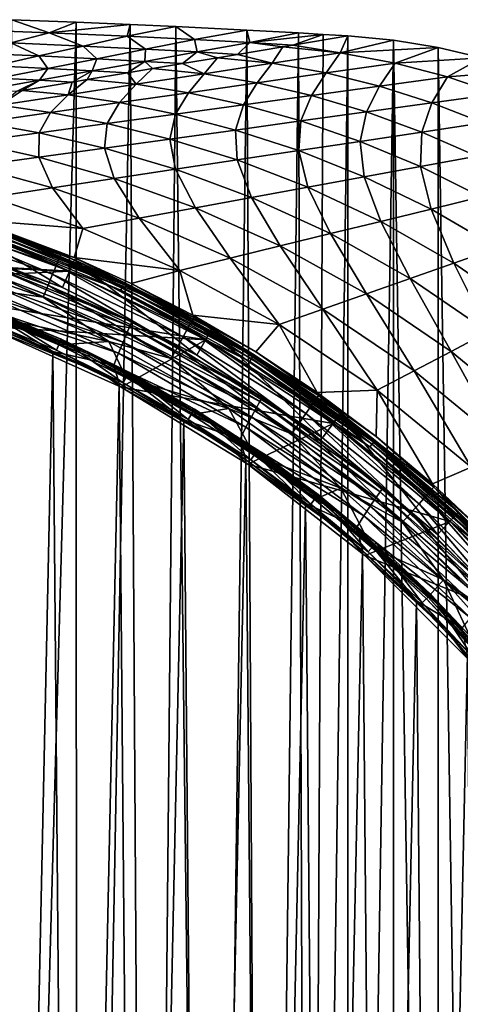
# Model space of a CAD drawing. Header units: metres. Extents: x -23 to 23, y -199 to 23.
# Tile 108 of 112: x 7.54 to 14.61, y 7.56 to 23.36. Entities that reach past the tile are written whole.
import ezdxf

# ---------------------------------------------------------------- set-up
doc = ezdxf.new("R2010")
doc.units = ezdxf.units.M
doc.layers.add('solid_509541_180_SW0001', color=7, linetype='CONTINUOUS')

msp = doc.modelspace()

# ---------------------------------------------------------------- linework, layer by layer
at = {"layer": 'solid_509541_180_SW0001'}
for points in [[(6.602782, 23.206192, 18.616182), (8.010033, 23.152405, 18.616182), (7.414093, 23.362188)], [(8.44529, 23.322346), (7.135674, -23.372118), (7.414093, 23.362188)], [(8.44529, 23.322346), (8.457291, -23.321888), (7.135674, -23.372118)], [(8.010033, 23.152405, 18.616182), (8.44529, 23.322346), (7.414093, 23.362188)], [(8.010033, 23.152405, 18.616182), (9.312741, 23.285231), (8.44529, 23.322346)], [(8.010033, 23.152405, 18.616182), (9.264272, 23.096685, 18.616182), (9.312741, 23.285231)], [(9.312741, 23.285231), (8.457291, -23.321888), (8.44529, 23.322346)], [(9.312741, 23.285231), (9.600192, -23.272251), (8.457291, -23.321888)], [(9.264272, 23.096685, 18.616182), (10.043469, 23.25148), (9.312741, 23.285231)], [(9.264272, 23.096685, 18.616182), (10.344185, 23.043022, 18.616182), (10.043469, 23.25148)], [(10.043469, 23.25148), (9.600192, -23.272251), (9.312741, 23.285231)], [(10.043469, 23.25148), (10.587833, -23.22488), (9.600192, -23.272251)], [(11.183565, 23.194319), (10.587833, -23.22488), (10.043469, 23.25148)], [(10.344185, 23.043022, 18.616182), (11.183565, 23.194319), (10.043469, 23.25148)], [(7.393245, 22.989771, 37.250984), (8.010033, 23.152405, 18.616182), (6.602782, 23.206192, 18.616182)], [(7.393245, 22.989771, 37.250984), (8.555521, 22.938349, 37.250984), (8.010033, 23.152405, 18.616182)], [(8.555521, 22.938349, 37.250984), (9.264272, 23.096685, 18.616182), (8.010033, 23.152405, 18.616182)], [(8.555521, 22.938349, 37.250984), (9.559207, 22.888676, 37.250984), (9.264272, 23.096685, 18.616182)], [(9.559207, 22.888676, 37.250984), (10.344185, 23.043022, 18.616182), (9.264272, 23.096685, 18.616182)], [(10.344185, 23.043022, 18.616182), (11.233521, 22.994768, 18.616182), (11.183565, 23.194319)], [(11.183565, 23.194319), (11.440102, -23.180693), (10.587833, -23.22488)], [(12.013105, 23.149172), (11.440102, -23.180693), (11.183565, 23.194319)], [(11.233521, 22.994768, 18.616182), (12.013105, 23.149172), (11.183565, 23.194319)], [(11.233521, 22.994768, 18.616182), (12.409691, 23.126352), (12.013105, 23.149172)], [(11.233521, 22.994768, 18.616182), (11.921937, 22.954231, 18.616182), (12.409691, 23.126352)], [(12.013105, 23.149172), (12.174525, -23.139997), (11.440102, -23.180693)], [(12.409691, 23.126352), (11.921937, 22.954231, 18.616182), (12.80594, 23.102457)], [(11.921937, 22.954231, 18.616182), (12.681561, 22.831917, 22.002569), (12.80594, 23.102457)], [(12.409691, 23.126352), (12.174525, -23.139997), (12.013105, 23.149172)], [(12.409691, 23.126352), (12.80594, 23.102457), (12.174525, -23.139997)], [(12.80594, 23.102457), (12.805935, -23.102457), (12.174525, -23.139997)], [(12.681561, 22.831917, 22.002569), (13.54204, 23.032576), (12.80594, 23.102457)], [(13.54204, 23.032576), (12.805935, -23.102457), (12.80594, 23.102457)], [(6.776458, 22.827139, 55.88578), (7.84677, 22.78001, 55.88578), (7.393245, 22.989771, 37.250984)], [(7.84677, 22.78001, 55.88578), (8.555521, 22.938349, 37.250984), (7.393245, 22.989771, 37.250984)], [(7.84677, 22.78001, 55.88578), (8.774229, 22.734331, 55.88578), (8.555521, 22.938349, 37.250984)], [(8.774229, 22.734331, 55.88578), (9.559207, 22.888676, 37.250984), (8.555521, 22.938349, 37.250984)], [(9.559207, 22.888676, 37.250984), (10.389519, 22.843813, 37.250984), (10.344185, 23.043022, 18.616182)], [(10.389519, 22.843813, 37.250984), (11.233521, 22.994768, 18.616182), (10.344185, 23.043022, 18.616182)], [(10.389519, 22.843813, 37.250984), (11.037049, 22.805859, 37.250984), (11.233521, 22.994768, 18.616182)], [(11.233521, 22.994768, 18.616182), (11.037049, 22.805859, 37.250984), (11.761132, 22.927269, 22.002569)], [(11.590415, 22.663074, 44.027142), (11.761132, 22.927269, 22.002569), (11.037049, 22.805859, 37.250984)], [(11.233521, 22.994768, 18.616182), (11.761132, 22.927269, 22.002569), (11.921937, 22.954231, 18.616182)], [(11.590415, 22.663074, 44.027142), (12.681561, 22.831917, 22.002569), (11.761132, 22.927269, 22.002569)], [(11.921937, 22.954231, 18.616182), (11.761132, 22.927269, 22.002569), (12.681561, 22.831917, 22.002569)], [(12.681561, 22.831917, 22.002569), (14.25882, 22.91559), (13.54204, 23.032576)], [(13.54204, 23.032576), (13.541714, -23.032616), (12.805935, -23.102457)], [(13.54204, 23.032576), (14.257933, -22.915773), (13.541714, -23.032616)], [(14.25882, 22.91559), (14.257933, -22.915773), (13.54204, 23.032576)], [(7.138019, 22.621674, 74.520584), (7.84677, 22.78001, 55.88578), (6.776458, 22.827139, 55.88578)], [(7.138019, 22.621674, 74.520584), (7.989251, 22.579985, 74.520584), (7.84677, 22.78001, 55.88578)], [(7.989251, 22.579985, 74.520584), (8.774229, 22.734331, 55.88578), (7.84677, 22.78001, 55.88578)], [(8.774229, 22.734331, 55.88578), (9.545518, 22.692856, 55.88578), (9.559207, 22.888676, 37.250984)], [(9.545518, 22.692856, 55.88578), (10.389519, 22.843813, 37.250984), (9.559207, 22.888676, 37.250984)], [(9.545518, 22.692856, 55.88578), (10.152163, 22.657484, 55.88578), (10.389519, 22.843813, 37.250984)], [(10.389519, 22.843813, 37.250984), (10.152163, 22.657484, 55.88578), (10.715279, 22.751905, 44.027142)], [(10.389519, 22.843813, 37.250984), (10.715279, 22.751905, 44.027142), (11.037049, 22.805859, 37.250984)], [(10.715279, 22.751905, 44.027142), (11.590415, 22.663074, 44.027142), (11.037049, 22.805859, 37.250984)], [(11.590415, 22.663074, 44.027142), (12.458091, 22.507902, 44.027142), (12.681561, 22.831917, 22.002569)], [(12.458091, 22.507902, 44.027142), (13.564429, 22.666903, 22.002569), (12.681561, 22.831917, 22.002569)], [(12.681561, 22.831917, 22.002569), (13.564429, 22.666903, 22.002569), (14.25882, 22.91559)], [(13.564429, 22.666903, 22.002569), (14.959496, 22.752304), (14.25882, 22.91559)], [(14.25882, 22.91559), (14.958172, -22.752659), (14.257933, -22.915773)], [(14.959496, 22.752304), (14.958172, -22.752659), (14.25882, 22.91559)], [(7.204273, 22.42564, 93.15538), (7.989251, 22.579985, 74.520584), (7.138019, 22.621674, 74.520584)], [(7.989251, 22.579985, 74.520584), (8.701516, 22.541901, 74.520584), (8.774229, 22.734331, 55.88578)], [(8.701516, 22.541901, 74.520584), (9.545518, 22.692856, 55.88578), (8.774229, 22.734331, 55.88578)], [(8.701516, 22.541901, 74.520584), (9.267275, 22.509111, 74.520584), (9.545518, 22.692856, 55.88578)], [(9.545518, 22.692856, 55.88578), (9.267275, 22.509111, 74.520584), (9.669425, 22.576542, 66.051712)], [(9.545518, 22.692856, 55.88578), (9.669425, 22.576542, 66.051712), (10.152163, 22.657484, 55.88578)], [(9.669425, 22.576542, 66.051712), (10.499269, 22.494234, 66.051712), (10.152163, 22.657484, 55.88578)], [(10.499269, 22.494234, 66.051712), (10.715279, 22.751905, 44.027142), (10.152163, 22.657484, 55.88578)], [(10.499269, 22.494234, 66.051712), (11.590415, 22.663074, 44.027142), (10.715279, 22.751905, 44.027142)], [(10.499269, 22.494234, 66.051712), (11.351753, 22.348902, 66.051712), (11.590415, 22.663074, 44.027142)], [(11.351753, 22.348902, 66.051712), (12.458091, 22.507902, 44.027142), (11.590415, 22.663074, 44.027142)], [(12.458091, 22.507902, 44.027142), (13.314518, 22.293741, 44.027142), (13.564429, 22.666903, 22.002569)], [(13.314518, 22.293741, 44.027142), (14.407037, 22.443317, 22.002569), (13.564429, 22.666903, 22.002569)], [(13.564429, 22.666903, 22.002569), (14.407037, 22.443317, 22.002569), (14.959496, 22.752304)], [(14.407037, 22.443317, 22.002569), (15.647359, 22.543423), (14.959496, 22.752304)], [(7.204273, 22.42564, 93.15538), (7.857515, 22.390945, 93.15538), (7.989251, 22.579985, 74.520584)], [(7.857515, 22.390945, 93.15538), (8.701516, 22.541901, 74.520584), (7.989251, 22.579985, 74.520584)], [(7.857515, 22.390945, 93.15538), (8.382387, 22.360737, 93.15538), (8.701516, 22.541901, 74.520584)], [(8.701516, 22.541901, 74.520584), (8.382387, 22.360737, 93.15538), (8.623572, 22.401178, 88.076286)], [(8.701516, 22.541901, 74.520584), (8.623572, 22.401178, 88.076286), (9.267275, 22.509111, 74.520584)], [(8.623572, 22.401178, 88.076286), (9.408123, 22.325392, 88.076286), (9.267275, 22.509111, 74.520584)], [(9.408123, 22.325392, 88.076286), (9.669425, 22.576542, 66.051712), (9.267275, 22.509111, 74.520584)], [(9.408123, 22.325392, 88.076286), (10.499269, 22.494234, 66.051712), (9.669425, 22.576542, 66.051712)], [(9.408123, 22.325392, 88.076286), (10.245415, 22.189899, 88.076286), (10.499269, 22.494234, 66.051712)], [(10.245415, 22.189899, 88.076286), (11.351753, 22.348902, 66.051712), (10.499269, 22.494234, 66.051712)], [(11.351753, 22.348902, 66.051712), (12.221998, 22.144165, 66.051712), (12.458091, 22.507902, 44.027142)], [(12.221998, 22.144165, 66.051712), (13.314518, 22.293741, 44.027142), (12.458091, 22.507902, 44.027142)], [(13.314518, 22.293741, 44.027142), (14.155998, 22.026449, 44.027142), (14.407037, 22.443317, 22.002569)], [(14.155998, 22.026449, 44.027142), (15.207834, 22.1714, 22.002569), (14.407037, 22.443317, 22.002569)], [(14.407037, 22.443317, 22.002569), (15.207834, 22.1714, 22.002569), (15.647359, 22.543423)], [(7.013514, 22.239988, 111.790176), (7.857515, 22.390945, 93.15538), (7.204273, 22.42564, 93.15538)], [(7.013514, 22.239988, 111.790176), (7.4975, 22.212364, 111.790176), (7.857515, 22.390945, 93.15538)], [(7.857515, 22.390945, 93.15538), (7.4975, 22.212364, 111.790176), (7.577719, 22.225815, 110.100861)], [(7.857515, 22.390945, 93.15538), (7.577719, 22.225815, 110.100861), (8.382387, 22.360737, 93.15538)], [(7.577719, 22.225815, 110.100861), (8.316978, 22.156551, 110.100861), (8.382387, 22.360737, 93.15538)], [(8.316978, 22.156551, 110.100861), (9.408123, 22.325392, 88.076286), (8.623572, 22.401178, 88.076286)], [(8.316978, 22.156551, 110.100861), (8.623572, 22.401178, 88.076286), (8.382387, 22.360737, 93.15538)], [(8.316978, 22.156551, 110.100861), (9.139076, 22.030899, 110.100861), (9.408123, 22.325392, 88.076286)], [(9.139076, 22.030899, 110.100861), (10.245415, 22.189899, 88.076286), (9.408123, 22.325392, 88.076286)], [(10.245415, 22.189899, 88.076286), (11.129479, 21.994589, 88.076286), (11.351753, 22.348902, 66.051712)], [(11.129479, 21.994589, 88.076286), (12.221998, 22.144165, 66.051712), (11.351753, 22.348902, 66.051712)], [(12.221998, 22.144165, 66.051712), (13.104162, 21.881496, 66.051712), (13.314518, 22.293741, 44.027142)], [(13.104162, 21.881496, 66.051712), (14.155998, 22.026449, 44.027142), (13.314518, 22.293741, 44.027142)], [(7.225832, 21.987709, 132.125427), (8.316978, 22.156551, 110.100861), (7.577719, 22.225815, 110.100861)], [(7.225832, 21.987709, 132.125427), (7.577719, 22.225815, 110.100861), (7.4975, 22.212364, 111.790176)], [(7.225832, 21.987709, 132.125427), (8.032739, 21.871899, 132.125427), (8.316978, 22.156551, 110.100861)], [(8.032739, 21.871899, 132.125427), (9.139076, 22.030899, 110.100861), (8.316978, 22.156551, 110.100861)], [(9.139076, 22.030899, 110.100861), (10.03696, 21.845013, 110.100861), (10.245415, 22.189899, 88.076286)], [(10.03696, 21.845013, 110.100861), (11.129479, 21.994589, 88.076286), (10.245415, 22.189899, 88.076286)], [(11.129479, 21.994589, 88.076286), (12.052326, 21.736546, 88.076286), (12.221998, 22.144165, 66.051712)], [(12.052326, 21.736546, 88.076286), (13.104162, 21.881496, 66.051712), (12.221998, 22.144165, 66.051712)], [(14.155998, 22.026449, 44.027142), (14.979755, 21.707989, 44.027142), (15.207834, 22.1714, 22.002569)], [(6.926401, 21.712896, 154.150009), (8.032739, 21.871899, 132.125427), (7.225832, 21.987709, 132.125427)], [(8.032739, 21.871899, 132.125427), (8.944441, 21.695436, 132.125427), (9.139076, 22.030899, 110.100861)], [(8.944441, 21.695436, 132.125427), (10.03696, 21.845013, 110.100861), (9.139076, 22.030899, 110.100861)], [(10.03696, 21.845013, 110.100861), (11.00049, 21.591593, 110.100861), (11.129479, 21.994589, 88.076286)], [(11.00049, 21.591593, 110.100861), (12.052326, 21.736546, 88.076286), (11.129479, 21.994589, 88.076286)], [(13.104162, 21.881496, 66.051712), (13.992157, 21.558802, 66.051712), (14.155998, 22.026449, 44.027142)], [(13.992157, 21.558802, 66.051712), (14.979755, 21.707989, 44.027142), (14.155998, 22.026449, 44.027142)], [(6.926401, 21.712896, 154.150009), (7.851922, 21.54586, 154.150009), (8.032739, 21.871899, 132.125427)], [(7.851922, 21.54586, 154.150009), (8.944441, 21.695436, 132.125427), (8.032739, 21.871899, 132.125427)], [(8.944441, 21.695436, 132.125427), (9.948654, 21.44664, 132.125427), (10.03696, 21.845013, 110.100861)], [(9.948654, 21.44664, 132.125427), (11.00049, 21.591593, 110.100861), (10.03696, 21.845013, 110.100861)], [(12.052326, 21.736546, 88.076286), (13.004559, 21.409616, 88.076286), (13.104162, 21.881496, 66.051712)], [(13.004559, 21.409616, 88.076286), (13.992157, 21.558802, 66.051712), (13.104162, 21.881496, 66.051712)], [(6.759403, 21.396284, 176.174576), (7.851922, 21.54586, 154.150009), (6.926401, 21.712896, 154.150009)], [(7.851922, 21.54586, 154.150009), (8.896818, 21.301689, 154.150009), (8.944441, 21.695436, 132.125427)], [(8.896818, 21.301689, 154.150009), (9.948654, 21.44664, 132.125427), (8.944441, 21.695436, 132.125427)], [(11.00049, 21.591593, 110.100861), (12.01696, 21.260431, 110.100861), (12.052326, 21.736546, 88.076286)], [(12.01696, 21.260431, 110.100861), (13.004559, 21.409616, 88.076286), (12.052326, 21.736546, 88.076286)], [(13.992157, 21.558802, 66.051712), (14.878843, 21.172123, 66.051712), (14.979755, 21.707989, 44.027142)], [(6.759403, 21.396284, 176.174576), (7.844982, 21.156736, 176.174576), (7.851922, 21.54586, 154.150009)], [(7.844982, 21.156736, 176.174576), (8.896818, 21.301689, 154.150009), (7.851922, 21.54586, 154.150009)], [(9.948654, 21.44664, 132.125427), (11.029362, 21.111246, 132.125427), (11.00049, 21.591593, 110.100861)], [(11.029362, 21.111246, 132.125427), (12.01696, 21.260431, 110.100861), (11.00049, 21.591593, 110.100861)], [(13.004559, 21.409616, 88.076286), (13.974682, 21.006351, 88.076286), (13.992157, 21.558802, 66.051712)], [(13.974682, 21.006351, 88.076286), (14.878843, 21.172123, 66.051712), (13.992157, 21.558802, 66.051712)], [(6.793146, 21.011786, 198.199158), (7.844982, 21.156736, 176.174576), (6.759403, 21.396284, 176.174576)], [(8.896818, 21.301689, 154.150009), (10.041763, 20.962061, 154.150009), (9.948654, 21.44664, 132.125427)], [(10.041763, 20.962061, 154.150009), (11.029362, 21.111246, 132.125427), (9.948654, 21.44664, 132.125427)], [(12.01696, 21.260431, 110.100861), (13.07052, 20.84058, 110.100861), (13.004559, 21.409616, 88.076286)], [(13.07052, 20.84058, 110.100861), (13.974682, 21.006351, 88.076286), (13.004559, 21.409616, 88.076286)], [(7.844982, 21.156736, 176.174576), (9.054164, 20.812876, 176.174576), (8.896818, 21.301689, 154.150009)], [(9.054164, 20.812876, 176.174576), (10.041763, 20.962061, 154.150009), (8.896818, 21.301689, 154.150009)], [(11.029362, 21.111246, 132.125427), (12.166359, 20.674809, 132.125427), (12.01696, 21.260431, 110.100861)], [(12.166359, 20.674809, 132.125427), (13.07052, 20.84058, 110.100861), (12.01696, 21.260431, 110.100861)], [(6.793146, 21.011786, 198.199158), (8.066566, 20.663691, 198.199158), (7.844982, 21.156736, 176.174576)], [(8.066566, 20.663691, 198.199158), (9.054164, 20.812876, 176.174576), (7.844982, 21.156736, 176.174576)], [(10.041763, 20.962061, 154.150009), (11.262198, 20.509039, 154.150009), (11.029362, 21.111246, 132.125427)], [(11.262198, 20.509039, 154.150009), (12.166359, 20.674809, 132.125427), (11.029362, 21.111246, 132.125427)], [(13.974682, 21.006351, 88.076286), (14.948446, 20.520195, 88.076286), (14.878843, 21.172123, 66.051712)], [(6.793146, 21.011786, 198.199158), (7.078967, 20.514505, 220.223724), (8.066566, 20.663691, 198.199158)], [(9.054164, 20.812876, 176.174576), (10.358037, 20.343267, 176.174576), (10.041763, 20.962061, 154.150009)], [(10.358037, 20.343267, 176.174576), (11.262198, 20.509039, 154.150009), (10.041763, 20.962061, 154.150009)], [(13.07052, 20.84058, 110.100861), (14.141706, 20.322695, 110.100861), (13.974682, 21.006351, 88.076286)], [(14.141706, 20.322695, 110.100861), (14.948446, 20.520195, 88.076286), (13.974682, 21.006351, 88.076286)], [(8.066566, 20.663691, 198.199158), (9.453876, 20.177496, 198.199158), (9.054164, 20.812876, 176.174576)], [(9.453876, 20.177496, 198.199158), (10.358037, 20.343267, 176.174576), (9.054164, 20.812876, 176.174576)], [(12.166359, 20.674809, 132.125427), (13.334965, 20.125193, 132.125427), (13.07052, 20.84058, 110.100861)], [(13.334965, 20.125193, 132.125427), (14.141706, 20.322695, 110.100861), (13.07052, 20.84058, 110.100861)], [(8.066566, 20.663691, 198.199158), (7.078967, 20.514505, 220.223724), (8.549715, 20.011724, 220.223724)], [(8.066566, 20.663691, 198.199158), (8.549715, 20.011724, 220.223724), (9.453876, 20.177496, 198.199158)], [(11.262198, 20.509039, 154.150009), (12.528224, 19.927691, 154.150009), (12.166359, 20.674809, 132.125427)], [(12.528224, 19.927691, 154.150009), (13.334965, 20.125193, 132.125427), (12.166359, 20.674809, 132.125427)], [(6.803056, 20.149019, 242.020218), (8.549715, 20.011724, 220.223724), (7.078967, 20.514505, 220.223724)], [(10.358037, 20.343267, 176.174576), (11.721483, 19.730188, 176.174576), (11.262198, 20.509039, 154.150009)], [(11.721483, 19.730188, 176.174576), (12.528224, 19.927691, 154.150009), (11.262198, 20.509039, 154.150009)], [(14.141706, 20.322695, 110.100861), (15.20821, 19.700901, 110.100861), (14.948446, 20.520195, 88.076286)], [(5.915014, 20.18964, 242.628464), (8.12701, 19.422895, 242.628464), (5.947799, 20.304855, 242.44075)], [(5.947799, 20.304855, 242.44075), (8.201097, 19.60335, 242.231186), (5.968374, 20.37727, 242.231186)], [(5.947799, 20.304855, 242.44075), (8.172522, 19.533703, 242.44075), (8.201097, 19.60335, 242.231186)], [(8.12701, 19.422895, 242.628464), (8.172522, 19.533703, 242.44075), (5.947799, 20.304855, 242.44075)], [(6.094001, 20.355381, 247.351959), (5.953951, 19.887583, 297.15979), (8.2225, 19.061897, 297.15979)], [(5.968374, 20.37727, 242.231186), (8.201097, 19.60335, 242.231186), (6.803056, 20.149019, 242.020218)], [(8.415911, 19.510275, 247.351959), (6.094001, 20.355381, 247.351959), (8.2225, 19.061897, 297.15979)], [(7.014704, 20.046873, 247.289688), (6.094001, 20.355381, 247.351959), (8.415911, 19.510275, 247.351959)], [(9.453876, 20.177496, 198.199158), (10.914742, 19.532686, 198.199158), (10.358037, 20.343267, 176.174576)], [(10.914742, 19.532686, 198.199158), (11.721483, 19.730188, 176.174576), (10.358037, 20.343267, 176.174576)], [(13.334965, 20.125193, 132.125427), (14.507079, 19.454741, 132.125427), (14.141706, 20.322695, 110.100861)], [(14.507079, 19.454741, 132.125427), (15.20821, 19.700901, 110.100861), (14.141706, 20.322695, 110.100861)], [(-6.038818, 20.16313, 247.149994), (6.038818, 20.16313, 247.149994), (8.339422, 19.325455, 247.149994)], [(0, 19.721495, 247.149994), (-6.038818, 20.16313, 247.149994), (8.339422, 19.325455, 247.149994)], [(5.871645, 20.037334, 242.785019), (8.066821, 19.276423, 242.785019), (5.915014, 20.18964, 242.628464)], [(8.066821, 19.276423, 242.785019), (8.12701, 19.422895, 242.628464), (5.915014, 20.18964, 242.628464)], [(6.972199, 19.925402, 247.159851), (8.339422, 19.325455, 247.149994), (6.038818, 20.16313, 247.149994)], [(6.803056, 20.149019, 242.020218), (8.414918, 19.543243, 242.02269), (8.549715, 20.011724, 220.223724)], [(8.201097, 19.60335, 242.231186), (8.414918, 19.543243, 242.02269), (6.803056, 20.149019, 242.020218)], [(9.453876, 20.177496, 198.199158), (8.549715, 20.011724, 220.223724), (10.108002, 19.335184, 220.223724)], [(9.453876, 20.177496, 198.199158), (10.108002, 19.335184, 220.223724), (10.914742, 19.532686, 198.199158)], [(12.528224, 19.927691, 154.150009), (13.805949, 19.208578, 154.150009), (13.334965, 20.125193, 132.125427)], [(13.805949, 19.208578, 154.150009), (14.507079, 19.454741, 132.125427), (13.334965, 20.125193, 132.125427)], [(5.819841, 19.855495, 242.902634), (7.994938, 19.101543, 242.902634), (5.871645, 20.037334, 242.785019)], [(7.994938, 19.101543, 242.902634), (8.066821, 19.276423, 242.785019), (5.871645, 20.037334, 242.785019)], [(6.972199, 19.925402, 247.159851), (6.990726, 19.978346, 247.188583), (9.183635, 19.070013, 247.188583)], [(9.159297, 19.019476, 247.159851), (8.339422, 19.325455, 247.149994), (6.972199, 19.925402, 247.159851)], [(9.159297, 19.019476, 247.159851), (6.972199, 19.925402, 247.159851), (9.183635, 19.070013, 247.188583)], [(6.990726, 19.978346, 247.188583), (7.005379, 20.020224, 247.233353), (9.202885, 19.109987, 247.233353)], [(9.183635, 19.070013, 247.188583), (6.990726, 19.978346, 247.188583), (9.202885, 19.109987, 247.233353)], [(7.005379, 20.020224, 247.233353), (7.014704, 20.046873, 247.289688), (9.215136, 19.135426, 247.289688)], [(9.202885, 19.109987, 247.233353), (7.005379, 20.020224, 247.233353), (9.215136, 19.135426, 247.289688)], [(9.215136, 19.135426, 247.289688), (7.014704, 20.046873, 247.289688), (8.415911, 19.510275, 247.351959)], [(8.414918, 19.543243, 242.02269), (10.108002, 19.335184, 220.223724), (8.549715, 20.011724, 220.223724)], [(11.721483, 19.730188, 176.174576), (13.104818, 18.962416, 176.174576), (12.528224, 19.927691, 154.150009)], [(13.104818, 18.962416, 176.174576), (13.805949, 19.208578, 154.150009), (12.528224, 19.927691, 154.150009)], [(5.762171, 19.653135, 242.97551), (7.914924, 18.906935, 242.97551), (5.819841, 19.855495, 242.902634)], [(7.914924, 18.906935, 242.97551), (7.994938, 19.101543, 242.902634), (5.819841, 19.855495, 242.902634)], [(7.117359, 19.47311, 297.379608), (8.2225, 19.061897, 297.15979), (5.953951, 19.887583, 297.15979)], [(2.377264, 19.577684, 247.149994), (0, 19.721495, 247.149994), (8.339422, 19.325455, 247.149994)], [(5.762171, 19.653135, 242.97551), (6.92603, 19.050074, 243), (7.914924, 18.906935, 242.97551)], [(8.172522, 19.533703, 242.44075), (10.332991, 18.583275, 242.231186), (8.201097, 19.60335, 242.231186)], [(8.201097, 19.60335, 242.231186), (10.332991, 18.583275, 242.231186), (8.414918, 19.543243, 242.02269)], [(10.914742, 19.532686, 198.199158), (12.403687, 18.716255, 198.199158), (11.721483, 19.730188, 176.174576)], [(12.403687, 18.716255, 198.199158), (13.104818, 18.962416, 176.174576), (11.721483, 19.730188, 176.174576)], [(14.507079, 19.454741, 132.125427), (15.653112, 18.662216, 132.125427), (15.20821, 19.700901, 110.100861)], [(4.719639, 19.148418, 247.149994), (2.377264, 19.577684, 247.149994), (8.339422, 19.325455, 247.149994)], [(9.338239, 18.510971, 297.379608), (7.117359, 19.47311, 297.379608), (7.094376, 19.401678, 297.589386)], [(9.338239, 18.510971, 297.379608), (8.2225, 19.061897, 297.15979), (7.117359, 19.47311, 297.379608)], [(8.12701, 19.422895, 242.628464), (10.239042, 18.412317, 242.628464), (8.172522, 19.533703, 242.44075)], [(8.172522, 19.533703, 242.44075), (10.296747, 18.517292, 242.44075), (10.332991, 18.583275, 242.231186)], [(10.239042, 18.412317, 242.628464), (10.296747, 18.517292, 242.44075), (8.172522, 19.533703, 242.44075)], [(8.415911, 19.510275, 247.351959), (8.2225, 19.061897, 297.15979), (10.379854, 17.978434, 297.15979)], [(8.414918, 19.543243, 242.02269), (9.329102, 19.130272, 242.023941), (10.108002, 19.335184, 220.223724)], [(10.332991, 18.583275, 242.231186), (9.329102, 19.130272, 242.023941), (8.414918, 19.543243, 242.02269)], [(10.62401, 18.401325, 247.351959), (8.415911, 19.510275, 247.351959), (10.379854, 17.978434, 297.15979)], [(9.215136, 19.135426, 247.289688), (8.415911, 19.510275, 247.351959), (10.62401, 18.401325, 247.351959)], [(10.914742, 19.532686, 198.199158), (10.108002, 19.335184, 220.223724), (11.702557, 18.470093, 220.223724)], [(10.914742, 19.532686, 198.199158), (11.702557, 18.470093, 220.223724), (12.403687, 18.716255, 198.199158)], [(13.805949, 19.208578, 154.150009), (15.059764, 18.35009, 154.150009), (14.507079, 19.454741, 132.125427)], [(15.059764, 18.35009, 154.150009), (15.653112, 18.662216, 132.125427), (14.507079, 19.454741, 132.125427)], [(4.719639, 19.148418, 247.149994), (8.339422, 19.325455, 247.149994), (10.527424, 18.22616, 247.149994)], [(9.260376, 18.332363, 297.777344), (7.058282, 19.28758, 297.777344), (7.011407, 19.136274, 297.934174)], [(9.307964, 18.442265, 297.589386), (7.094376, 19.401678, 297.589386), (7.058282, 19.28758, 297.777344)], [(9.307964, 18.442265, 297.589386), (7.058282, 19.28758, 297.777344), (9.260376, 18.332363, 297.777344)], [(9.338239, 18.510971, 297.379608), (7.094376, 19.401678, 297.589386), (9.307964, 18.442265, 297.589386)], [(8.066821, 19.276423, 242.785019), (10.162737, 18.273556, 242.785019), (8.12701, 19.422895, 242.628464)], [(10.162737, 18.273556, 242.785019), (10.239042, 18.412317, 242.628464), (8.12701, 19.422895, 242.628464)], [(9.159297, 19.019476, 247.159851), (10.527424, 18.22616, 247.149994), (8.339422, 19.325455, 247.149994)], [(9.329102, 19.130272, 242.023941), (10.31901, 18.621492, 242.025162), (10.108002, 19.335184, 220.223724)], [(10.31901, 18.621492, 242.025162), (11.702557, 18.470093, 220.223724), (10.108002, 19.335184, 220.223724)], [(6.993237, 18.439951, 247.149994), (4.719639, 19.148418, 247.149994), (10.527424, 18.22616, 247.149994)], [(9.198541, 18.186359, 297.934174), (7.011407, 19.136274, 297.934174), (6.956871, 18.954977, 298.052094)], [(9.260376, 18.332363, 297.777344), (7.011407, 19.136274, 297.934174), (9.198541, 18.186359, 297.934174)], [(7.994938, 19.101543, 242.902634), (10.071614, 18.107887, 242.902634), (8.066821, 19.276423, 242.785019)], [(10.071614, 18.107887, 242.902634), (10.162737, 18.273556, 242.785019), (8.066821, 19.276423, 242.785019)], [(9.202885, 19.109987, 247.233353), (9.215136, 19.135426, 247.289688), (11.29968, 17.983337, 247.289688)], [(11.29968, 17.983337, 247.289688), (9.215136, 19.135426, 247.289688), (10.62401, 18.401325, 247.351959)], [(10.332991, 18.583275, 242.231186), (10.31901, 18.621492, 242.025162), (9.329102, 19.130272, 242.023941)], [(13.104818, 18.962416, 176.174576), (14.466414, 18.037966, 176.174576), (13.805949, 19.208578, 154.150009)], [(14.466414, 18.037966, 176.174576), (15.059764, 18.35009, 154.150009), (13.805949, 19.208578, 154.150009)], [(7.054771, 18.601778, 243), (8.967761, 18.194571, 243), (6.92603, 19.050074, 243)], [(7.914924, 18.906935, 242.97551), (6.92603, 19.050074, 243), (8.967761, 18.194571, 243)], [(7.914924, 18.906935, 242.97551), (9.970191, 17.923527, 242.97551), (7.994938, 19.101543, 242.902634)], [(9.970191, 17.923527, 242.97551), (10.071614, 18.107887, 242.902634), (7.994938, 19.101543, 242.902634)], [(9.338239, 18.510971, 297.379608), (10.379854, 17.978434, 297.15979), (8.2225, 19.061897, 297.15979)], [(9.159297, 19.019476, 247.159851), (9.183635, 19.070013, 247.188583), (11.261054, 17.921864, 247.188583)], [(11.231211, 17.874369, 247.159851), (10.527424, 18.22616, 247.149994), (9.159297, 19.019476, 247.159851)], [(11.231211, 17.874369, 247.159851), (9.159297, 19.019476, 247.159851), (11.261054, 17.921864, 247.188583)], [(9.183635, 19.070013, 247.188583), (9.202885, 19.109987, 247.233353), (11.284658, 17.959431, 247.233353)], [(11.261054, 17.921864, 247.188583), (9.183635, 19.070013, 247.188583), (11.284658, 17.959431, 247.233353)], [(11.284658, 17.959431, 247.233353), (9.202885, 19.109987, 247.233353), (11.29968, 17.983337, 247.289688)], [(6.594726, 18.846643, 243.031128), (8.663414, 17.989763, 243.031128), (6.58379, 18.815392, 243.008087)], [(6.58379, 18.815392, 243.008087), (8.649048, 17.959932, 243.008087), (7.054771, 18.601778, 243)], [(8.663414, 17.989763, 243.031128), (8.649048, 17.959932, 243.008087), (6.58379, 18.815392, 243.008087)], [(6.601764, 18.866756, 243.065384), (8.67266, 18.008963, 243.065384), (6.594726, 18.846643, 243.031128)], [(8.67266, 18.008963, 243.065384), (8.663414, 17.989763, 243.031128), (6.594726, 18.846643, 243.031128)], [(6.601764, 18.866756, 243.065384), (7.090142, 18.695168, 243.10524), (8.205993, 18.232967, 243.10524)], [(6.601764, 18.866756, 243.065384), (8.205993, 18.232967, 243.10524), (8.67266, 18.008963, 243.065384)], [(9.126527, 18.010988, 298.052094), (6.956871, 18.954977, 298.052094), (6.89835, 18.752321, 298.125244)], [(9.198541, 18.186359, 297.934174), (6.956871, 18.954977, 298.052094), (9.126527, 18.010988, 298.052094)], [(7.914924, 18.906935, 242.97551), (8.967761, 18.194571, 243), (9.970191, 17.923527, 242.97551)], [(12.403687, 18.716255, 198.199158), (13.873066, 17.725842, 198.199158), (13.104818, 18.962416, 176.174576)], [(13.873066, 17.725842, 198.199158), (14.466414, 18.037966, 176.174576), (13.104818, 18.962416, 176.174576)], [(6.89835, 18.752321, 298.125244), (6.969696, 18.48975, 298.149994), (8.067225, 18.037943, 298.149994)], [(9.049128, 17.814323, 298.125244), (6.89835, 18.752321, 298.125244), (8.067225, 18.037943, 298.149994)], [(9.126527, 18.010988, 298.052094), (6.89835, 18.752321, 298.125244), (9.049128, 17.814323, 298.125244)], [(7.021294, 18.51363, 246.809937), (8.126308, 18.055918, 246.809937), (7.090142, 18.695168, 243.10524)], [(8.126308, 18.055918, 246.809937), (8.205993, 18.232967, 243.10524), (7.090142, 18.695168, 243.10524)], [(12.403687, 18.716255, 198.199158), (11.702557, 18.470093, 220.223724), (13.279716, 17.413717, 220.223724)], [(12.403687, 18.716255, 198.199158), (13.279716, 17.413717, 220.223724), (13.873066, 17.725842, 198.199158)], [(8.875392, 17.672359, 246.983429), (7.021294, 18.51363, 246.809937), (6.763744, 18.583235, 246.983429)], [(8.875392, 17.672359, 246.983429), (6.763744, 18.583235, 246.983429), (6.993237, 18.439951, 247.149994)], [(8.875392, 17.672359, 246.983429), (8.126308, 18.055918, 246.809937), (7.021294, 18.51363, 246.809937)], [(7.054771, 18.601778, 243), (8.165118, 18.141846, 243), (8.967761, 18.194571, 243)], [(8.649048, 17.959932, 243.008087), (8.165118, 18.141846, 243), (7.054771, 18.601778, 243)], [(11.43186, 17.296572, 297.379608), (9.338239, 18.510971, 297.379608), (9.307964, 18.442265, 297.589386)], [(11.43186, 17.296572, 297.379608), (10.379854, 17.978434, 297.15979), (9.338239, 18.510971, 297.379608)], [(10.239042, 18.412317, 242.628464), (12.223726, 17.169811, 242.628464), (10.296747, 18.517292, 242.44075)], [(10.296747, 18.517292, 242.44075), (12.292913, 17.267601, 242.44075), (10.332991, 18.583275, 242.231186)], [(12.223726, 17.169811, 242.628464), (12.292913, 17.267601, 242.44075), (10.296747, 18.517292, 242.44075)], [(10.31901, 18.621492, 242.025162), (11.329808, 18.03017, 242.026245), (11.702557, 18.470093, 220.223724)], [(10.332991, 18.583275, 242.231186), (11.329808, 18.03017, 242.026245), (10.31901, 18.621492, 242.025162)], [(10.332991, 18.583275, 242.231186), (12.336376, 17.329067, 242.231186), (11.329808, 18.03017, 242.026245)], [(12.292913, 17.267601, 242.44075), (12.336376, 17.329067, 242.231186), (10.332991, 18.583275, 242.231186)], [(7.292278, -18.364925, 298.149994), (8.067225, 18.037943, 298.149994), (6.969696, 18.48975, 298.149994)], [(9.165094, 17.462484, 247.149994), (6.993237, 18.439951, 247.149994), (10.527424, 18.22616, 247.149994)], [(8.875392, 17.672359, 246.983429), (6.993237, 18.439951, 247.149994), (9.165094, 17.462484, 247.149994)], [(11.394603, 17.231318, 297.589386), (9.307964, 18.442265, 297.589386), (9.260376, 18.332363, 297.777344)], [(11.43186, 17.296572, 297.379608), (9.307964, 18.442265, 297.589386), (11.394603, 17.231318, 297.589386)], [(10.162737, 18.273556, 242.785019), (12.132244, 17.04055, 242.785019), (10.239042, 18.412317, 242.628464)], [(12.132244, 17.04055, 242.785019), (12.223726, 17.169811, 242.628464), (10.239042, 18.412317, 242.628464)], [(10.62401, 18.401325, 247.351959), (10.379854, 17.978434, 297.15979), (12.396838, 16.651844, 297.15979)], [(12.688437, 17.04353, 247.351959), (10.62401, 18.401325, 247.351959), (12.396838, 16.651844, 297.15979)], [(11.29968, 17.983337, 247.289688), (10.62401, 18.401325, 247.351959), (12.688437, 17.04353, 247.351959)], [(11.329808, 18.03017, 242.026245), (12.315737, 17.376356, 242.027115), (11.702557, 18.470093, 220.223724)], [(12.315737, 17.376356, 242.027115), (13.279716, 17.413717, 220.223724), (11.702557, 18.470093, 220.223724)], [(14.466414, 18.037966, 176.174576), (15.765586, 16.965818, 176.174576), (15.059764, 18.35009, 154.150009)], [(8.126308, 18.055918, 246.809937), (9.201672, 17.532322, 246.809937), (8.205993, 18.232967, 243.10524)], [(8.165118, 18.141846, 243), (9.245549, 17.61577, 243), (8.967761, 18.194571, 243)], [(9.201672, 17.532322, 246.809937), (9.291901, 17.704237, 243.10524), (8.205993, 18.232967, 243.10524)], [(8.67266, 18.008963, 243.065384), (8.205993, 18.232967, 243.10524), (9.291901, 17.704237, 243.10524)], [(9.245549, 17.61577, 243), (10.896353, 17.12204, 243), (8.967761, 18.194571, 243)], [(9.970191, 17.923527, 242.97551), (8.967761, 18.194571, 243), (10.896353, 17.12204, 243)], [(11.259755, 16.987488, 297.934174), (9.198541, 18.186359, 297.934174), (9.126527, 18.010988, 298.052094)], [(9.165094, 17.462484, 247.149994), (10.527424, 18.22616, 247.149994), (12.572927, 16.880186, 247.149994)], [(11.335985, 17.126749, 297.777344), (9.260376, 18.332363, 297.777344), (9.198541, 18.186359, 297.934174)], [(11.335985, 17.126749, 297.777344), (9.198541, 18.186359, 297.934174), (11.259755, 16.987488, 297.934174)], [(11.394603, 17.231318, 297.589386), (9.260376, 18.332363, 297.777344), (11.335985, 17.126749, 297.777344)], [(10.071614, 18.107887, 242.902634), (12.023005, 16.886225, 242.902634), (10.162737, 18.273556, 242.785019)], [(12.023005, 16.886225, 242.902634), (12.132244, 17.04055, 242.785019), (10.162737, 18.273556, 242.785019)], [(11.231211, 17.874369, 247.159851), (12.572927, 16.880186, 247.149994), (10.527424, 18.22616, 247.149994)], [(7.292278, -18.364925, 298.149994), (8.381789, -17.893955, 298.149994), (8.067225, 18.037943, 298.149994)], [(8.381789, -17.893955, 298.149994), (9.135656, 17.521055, 298.149994), (8.067225, 18.037943, 298.149994)], [(9.049128, 17.814323, 298.125244), (8.067225, 18.037943, 298.149994), (9.135656, 17.521055, 298.149994)], [(8.875392, 17.672359, 246.983429), (9.201672, 17.532322, 246.809937), (8.126308, 18.055918, 246.809937)], [(8.649048, 17.959932, 243.008087), (9.245549, 17.61577, 243), (8.165118, 18.141846, 243)], [(9.970191, 17.923527, 242.97551), (11.901423, 16.714489, 242.97551), (10.071614, 18.107887, 242.902634)], [(11.901423, 16.714489, 242.97551), (12.023005, 16.886225, 242.902634), (10.071614, 18.107887, 242.902634)], [(12.336376, 17.329067, 242.231186), (12.315737, 17.376356, 242.027115), (11.329808, 18.03017, 242.026245)], [(13.873066, 17.725842, 198.199158), (15.276331, 16.571711, 198.199158), (14.466414, 18.037966, 176.174576)], [(15.276331, 16.571711, 198.199158), (15.765586, 16.965818, 176.174576), (14.466414, 18.037966, 176.174576)], [(8.663414, 17.989763, 243.031128), (10.623155, 16.906654, 243.031128), (8.649048, 17.959932, 243.008087)], [(8.649048, 17.959932, 243.008087), (10.605539, 16.878618, 243.008087), (9.245549, 17.61577, 243)], [(10.623155, 16.906654, 243.031128), (10.605539, 16.878618, 243.008087), (8.649048, 17.959932, 243.008087)], [(8.67266, 18.008963, 243.065384), (10.634492, 16.924696, 243.065384), (8.663414, 17.989763, 243.031128)], [(10.634492, 16.924696, 243.065384), (10.623155, 16.906654, 243.031128), (8.663414, 17.989763, 243.031128)], [(8.67266, 18.008963, 243.065384), (9.291901, 17.704237, 243.10524), (10.343904, 17.110907, 243.10524)], [(8.67266, 18.008963, 243.065384), (10.343904, 17.110907, 243.10524), (10.634492, 16.924696, 243.065384)], [(11.170854, 16.819668, 298.052094), (9.126527, 18.010988, 298.052094), (9.049128, 17.814323, 298.125244)], [(11.259755, 16.987488, 297.934174), (9.126527, 18.010988, 298.052094), (11.170854, 16.819668, 298.052094)], [(9.970191, 17.923527, 242.97551), (10.896353, 17.12204, 243), (11.901423, 16.714489, 242.97551)], [(11.43186, 17.296572, 297.379608), (12.396838, 16.651844, 297.15979), (10.379854, 17.978434, 297.15979)], [(11.231211, 17.874369, 247.159851), (11.261054, 17.921864, 247.188583), (13.196858, 16.548338, 247.188583)], [(13.161885, 16.504482, 247.159851), (12.572927, 16.880186, 247.149994), (11.231211, 17.874369, 247.159851)], [(13.161885, 16.504482, 247.159851), (11.231211, 17.874369, 247.159851), (13.196858, 16.548338, 247.188583)], [(11.261054, 17.921864, 247.188583), (11.284658, 17.959431, 247.233353), (13.224521, 16.583025, 247.233353)], [(13.196858, 16.548338, 247.188583), (11.261054, 17.921864, 247.188583), (13.224521, 16.583025, 247.233353)], [(11.284658, 17.959431, 247.233353), (11.29968, 17.983337, 247.289688), (13.242126, 16.605101, 247.289688)], [(13.224521, 16.583025, 247.233353), (11.284658, 17.959431, 247.233353), (13.242126, 16.605101, 247.289688)], [(13.242126, 16.605101, 247.289688), (11.29968, 17.983337, 247.289688), (12.688437, 17.04353, 247.351959)], [(9.049128, 17.814323, 298.125244), (9.135656, 17.521055, 298.149994), (10.171174, 16.940928, 298.149994)], [(11.075112, 16.630655, 298.125244), (9.049128, 17.814323, 298.125244), (10.171174, 16.940928, 298.149994)], [(11.170854, 16.819668, 298.052094), (9.049128, 17.814323, 298.125244), (11.075112, 16.630655, 298.125244)], [(9.201672, 17.532322, 246.809937), (10.24346, 16.944752, 246.809937), (9.291901, 17.704237, 243.10524)], [(10.24346, 16.944752, 246.809937), (10.343904, 17.110907, 243.10524), (9.291901, 17.704237, 243.10524)], [(13.873066, 17.725842, 198.199158), (13.279716, 17.413717, 220.223724), (14.787077, 16.177605, 220.223724)], [(13.873066, 17.725842, 198.199158), (14.787077, 16.177605, 220.223724), (15.276331, 16.571711, 198.199158)], [(10.867016, 16.522495, 246.983429), (9.201672, 17.532322, 246.809937), (8.875392, 17.672359, 246.983429)], [(10.867016, 16.522495, 246.983429), (8.875392, 17.672359, 246.983429), (9.165094, 17.462484, 247.149994)], [(9.245549, 17.61577, 243), (10.292202, 17.025454, 243), (10.896353, 17.12204, 243)], [(10.605539, 16.878618, 243.008087), (10.292202, 17.025454, 243), (9.245549, 17.61577, 243)], [(8.381789, -17.893955, 298.149994), (9.440701, -17.358604, 298.149994), (9.135656, 17.521055, 298.149994)], [(9.440701, -17.358604, 298.149994), (10.171174, 16.940928, 298.149994), (9.135656, 17.521055, 298.149994)], [(11.203145, 16.230421, 247.149994), (9.165094, 17.462484, 247.149994), (12.572927, 16.880186, 247.149994)], [(10.867016, 16.522495, 246.983429), (9.165094, 17.462484, 247.149994), (11.203145, 16.230421, 247.149994)], [(10.867016, 16.522495, 246.983429), (10.24346, 16.944752, 246.809937), (9.201672, 17.532322, 246.809937)], [(12.315737, 17.376356, 242.027115), (13.259945, 16.670506, 242.02774), (13.279716, 17.413717, 220.223724)], [(13.259945, 16.670506, 242.02774), (14.16325, 15.912445, 242.028122), (13.279716, 17.413717, 220.223724)], [(14.16325, 15.912445, 242.028122), (14.787077, 16.177605, 220.223724), (13.279716, 17.413717, 220.223724)], [(13.325832, 15.785357, 297.589386), (11.394603, 17.231318, 297.589386), (11.335985, 17.126749, 297.777344)], [(13.36969, 15.846457, 297.379608), (11.43186, 17.296572, 297.379608), (11.394603, 17.231318, 297.589386)], [(13.36969, 15.846457, 297.379608), (11.394603, 17.231318, 297.589386), (13.325832, 15.785357, 297.589386)], [(13.36969, 15.846457, 297.379608), (12.396838, 16.651844, 297.15979), (11.43186, 17.296572, 297.379608)], [(12.223726, 17.169811, 242.628464), (14.055638, 15.711319, 242.628464), (12.292913, 17.267601, 242.44075)], [(12.292913, 17.267601, 242.44075), (14.135411, 15.800682, 242.44075), (12.336376, 17.329067, 242.231186)], [(14.055638, 15.711319, 242.628464), (14.135411, 15.800682, 242.44075), (12.292913, 17.267601, 242.44075)], [(12.336376, 17.329067, 242.231186), (13.259945, 16.670506, 242.02774), (12.315737, 17.376356, 242.027115)], [(12.336376, 17.329067, 242.231186), (14.18553, 15.856853, 242.231186), (13.259945, 16.670506, 242.02774)], [(14.135411, 15.800682, 242.44075), (14.18553, 15.856853, 242.231186), (12.336376, 17.329067, 242.231186)], [(10.24346, 16.944752, 246.809937), (11.247869, 16.295351, 246.809937), (10.343904, 17.110907, 243.10524)], [(10.292202, 17.025454, 243), (11.301332, 16.373013, 243), (10.896353, 17.12204, 243)], [(11.247869, 16.295351, 246.809937), (11.358162, 16.455139, 243.10524), (10.343904, 17.110907, 243.10524)], [(10.634492, 16.924696, 243.065384), (10.343904, 17.110907, 243.10524), (11.358162, 16.455139, 243.10524)], [(11.301332, 16.373013, 243), (12.695096, 15.842512, 243), (10.896353, 17.12204, 243)], [(11.901423, 16.714489, 242.97551), (10.896353, 17.12204, 243), (12.695096, 15.842512, 243)], [(13.256759, 15.687205, 297.777344), (11.335985, 17.126749, 297.777344), (11.259755, 16.987488, 297.934174)], [(13.325832, 15.785357, 297.589386), (11.335985, 17.126749, 297.777344), (13.256759, 15.687205, 297.777344)], [(12.132244, 17.04055, 242.785019), (13.950166, 15.593195, 242.785019), (12.223726, 17.169811, 242.628464)], [(13.950166, 15.593195, 242.785019), (14.055638, 15.711319, 242.628464), (12.223726, 17.169811, 242.628464)], [(9.440701, -17.358604, 298.149994), (10.465767, -16.760536, 298.149994), (10.171174, 16.940928, 298.149994)], [(10.465767, -16.760536, 298.149994), (11.170071, 16.299616, 298.149994), (10.171174, 16.940928, 298.149994)], [(11.075112, 16.630655, 298.125244), (10.171174, 16.940928, 298.149994), (11.170071, 16.299616, 298.149994)], [(10.867016, 16.522495, 246.983429), (11.247869, 16.295351, 246.809937), (10.24346, 16.944752, 246.809937)], [(10.605539, 16.878618, 243.008087), (11.301332, 16.373013, 243), (10.292202, 17.025454, 243)], [(10.634492, 16.924696, 243.065384), (12.462589, 15.627592, 243.065384), (10.623155, 16.906654, 243.031128)], [(10.634492, 16.924696, 243.065384), (11.358162, 16.455139, 243.10524), (12.330976, 15.739328, 243.10524)], [(10.634492, 16.924696, 243.065384), (12.330976, 15.739328, 243.10524), (12.462589, 15.627592, 243.065384)], [(13.166832, 15.556072, 297.934174), (11.259755, 16.987488, 297.934174), (11.170854, 16.819668, 298.052094)], [(13.256759, 15.687205, 297.777344), (11.259755, 16.987488, 297.934174), (13.166832, 15.556072, 297.934174)], [(12.023005, 16.886225, 242.902634), (13.824224, 15.452169, 242.902634), (12.132244, 17.04055, 242.785019)], [(13.824224, 15.452169, 242.902634), (13.950166, 15.593195, 242.785019), (12.132244, 17.04055, 242.785019)], [(12.688437, 17.04353, 247.351959), (12.396838, 16.651844, 297.15979), (14.246176, 15.100064, 297.15979)], [(14.581276, 15.45525, 247.351959), (12.688437, 17.04353, 247.351959), (14.246176, 15.100064, 297.15979)], [(13.242126, 16.605101, 247.289688), (12.688437, 17.04353, 247.351959), (14.581276, 15.45525, 247.351959)], [(10.623155, 16.906654, 243.031128), (12.449303, 15.610932, 243.031128), (10.605539, 16.878618, 243.008087)], [(10.605539, 16.878618, 243.008087), (12.428659, 15.585046, 243.008087), (11.301332, 16.373013, 243)], [(12.449303, 15.610932, 243.031128), (12.428659, 15.585046, 243.008087), (10.605539, 16.878618, 243.008087)], [(12.462589, 15.627592, 243.065384), (12.449303, 15.610932, 243.031128), (10.623155, 16.906654, 243.031128)], [(13.061779, 15.397375, 298.052094), (11.170854, 16.819668, 298.052094), (11.075112, 16.630655, 298.125244)], [(13.166832, 15.556072, 297.934174), (11.170854, 16.819668, 298.052094), (13.061779, 15.397375, 298.052094)], [(11.203145, 16.230421, 247.149994), (12.572927, 16.880186, 247.149994), (14.448105, 15.305927, 247.149994)], [(11.901423, 16.714489, 242.97551), (13.684058, 15.295234, 242.97551), (12.023005, 16.886225, 242.902634)], [(13.684058, 15.295234, 242.97551), (13.824224, 15.452169, 242.902634), (12.023005, 16.886225, 242.902634)], [(13.161885, 16.504482, 247.159851), (14.448105, 15.305927, 247.149994), (12.572927, 16.880186, 247.149994)], [(11.075112, 16.630655, 298.125244), (11.170071, 16.299616, 298.149994), (12.128689, 15.599448, 298.149994)], [(12.948366, 15.217642, 298.125244), (11.075112, 16.630655, 298.125244), (12.128689, 15.599448, 298.149994)], [(13.061779, 15.397375, 298.052094), (11.075112, 16.630655, 298.125244), (12.948366, 15.217642, 298.125244)], [(11.901423, 16.714489, 242.97551), (12.695096, 15.842512, 243), (13.684058, 15.295234, 242.97551)], [(13.36969, 15.846457, 297.379608), (14.246176, 15.100064, 297.15979), (12.396838, 16.651844, 297.15979)], [(13.224521, 16.583025, 247.233353), (13.242126, 16.605101, 247.289688), (15.018043, 15.018043, 247.289688)], [(15.018043, 15.018043, 247.289688), (13.242126, 16.605101, 247.289688), (14.581276, 15.45525, 247.351959)], [(14.18553, 15.856853, 242.231186), (14.16325, 15.912445, 242.028122), (13.259945, 16.670506, 242.02774)], [(12.711681, 15.149192, 246.983429), (11.247869, 16.295351, 246.809937), (10.867016, 16.522495, 246.983429)], [(12.711681, 15.149192, 246.983429), (10.867016, 16.522495, 246.983429), (11.203145, 16.230421, 247.149994)], [(11.247869, 16.295351, 246.809937), (12.211237, 15.586493, 246.809937), (11.358162, 16.455139, 243.10524)], [(12.211237, 15.586493, 246.809937), (12.330976, 15.739328, 243.10524), (11.358162, 16.455139, 243.10524)], [(13.161885, 16.504482, 247.159851), (13.196858, 16.548338, 247.188583), (14.966705, 14.966705, 247.188583)], [(14.927042, 14.927042, 247.159851), (14.448105, 15.305927, 247.149994), (13.161885, 16.504482, 247.159851)], [(14.927042, 14.927042, 247.159851), (13.161885, 16.504482, 247.159851), (14.966705, 14.966705, 247.188583)], [(13.196858, 16.548338, 247.188583), (13.224521, 16.583025, 247.233353), (14.998077, 14.998077, 247.233353)], [(14.966705, 14.966705, 247.188583), (13.196858, 16.548338, 247.188583), (14.998077, 14.998077, 247.233353)], [(14.998077, 14.998077, 247.233353), (13.224521, 16.583025, 247.233353), (15.018043, 15.018043, 247.289688)], [(10.465767, -16.760536, 298.149994), (11.453299, -16.101847, 298.149994), (11.170071, 16.299616, 298.149994)], [(11.453299, -16.101847, 298.149994), (12.128689, 15.599448, 298.149994), (11.170071, 16.299616, 298.149994)], [(12.711681, 15.149192, 246.983429), (12.211237, 15.586493, 246.809937), (11.247869, 16.295351, 246.809937)], [(11.301332, 16.373013, 243), (12.269317, 15.660772, 243), (12.695096, 15.842512, 243)], [(12.428659, 15.585046, 243.008087), (12.269317, 15.660772, 243), (11.301332, 16.373013, 243)], [(13.077718, 14.761784, 247.149994), (11.203145, 16.230421, 247.149994), (14.448105, 15.305927, 247.149994)], [(12.711681, 15.149192, 246.983429), (11.203145, 16.230421, 247.149994), (13.077718, 14.761784, 247.149994)], [(14.16325, 15.912445, 242.028122), (15.022491, 15.104769, 242.028259), (14.787077, 16.177605, 220.223724)], [(12.269317, 15.660772, 243), (13.192632, 14.891286, 243), (12.695096, 15.842512, 243)], [(13.192632, 14.891286, 243), (14.341871, 14.371837, 243), (12.695096, 15.842512, 243)], [(13.684058, 15.295234, 242.97551), (12.695096, 15.842512, 243), (14.341871, 14.371837, 243)], [(15.12532, 14.18039, 297.379608), (13.36969, 15.846457, 297.379608), (13.325832, 15.785357, 297.589386)], [(15.12532, 14.18039, 297.379608), (14.246176, 15.100064, 297.15979), (13.36969, 15.846457, 297.379608)], [(14.135411, 15.800682, 242.44075), (15.800813, 14.135263, 242.44075), (14.18553, 15.856853, 242.231186)], [(14.18553, 15.856853, 242.231186), (15.022491, 15.104769, 242.028259), (14.16325, 15.912445, 242.028122)], [(14.18553, 15.856853, 242.231186), (15.856951, 14.185421, 242.231186), (15.022491, 15.104769, 242.028259)], [(15.800813, 14.135263, 242.44075), (15.856951, 14.185421, 242.231186), (14.18553, 15.856853, 242.231186)], [(12.211237, 15.586493, 246.809937), (13.130047, 14.82076, 246.809937), (12.330976, 15.739328, 243.10524)], [(12.428659, 15.585046, 243.008087), (13.192632, 14.891286, 243), (12.269317, 15.660772, 243)], [(13.130047, 14.82076, 246.809937), (13.258796, 14.966087, 243.10524), (12.330976, 15.739328, 243.10524)], [(12.462589, 15.627592, 243.065384), (12.330976, 15.739328, 243.10524), (13.258796, 14.966087, 243.10524)], [(14.996463, 14.033395, 297.777344), (13.256759, 15.687205, 297.777344), (13.166832, 15.556072, 297.934174)], [(15.075313, 14.124102, 297.589386), (13.325832, 15.785357, 297.589386), (13.256759, 15.687205, 297.777344)], [(15.075313, 14.124102, 297.589386), (13.256759, 15.687205, 297.777344), (14.996463, 14.033395, 297.777344)], [(15.12532, 14.18039, 297.379608), (13.325832, 15.785357, 297.589386), (15.075313, 14.124102, 297.589386)], [(13.950166, 15.593195, 242.785019), (15.593345, 13.949997, 242.785019), (14.055638, 15.711319, 242.628464)], [(14.055638, 15.711319, 242.628464), (15.711468, 14.05547, 242.628464), (14.135411, 15.800682, 242.44075)], [(15.593345, 13.949997, 242.785019), (15.711468, 14.05547, 242.628464), (14.055638, 15.711319, 242.628464)], [(15.711468, 14.05547, 242.628464), (15.800813, 14.135263, 242.44075), (14.135411, 15.800682, 242.44075)], [(11.453299, -16.101847, 298.149994), (12.399511, -15.385044, 298.149994), (12.128689, 15.599448, 298.149994)], [(12.399511, -15.385044, 298.149994), (13.043448, 14.84305, 298.149994), (12.128689, 15.599448, 298.149994)], [(12.948366, 15.217642, 298.125244), (12.128689, 15.599448, 298.149994), (13.043448, 14.84305, 298.149994)], [(12.711681, 15.149192, 246.983429), (13.130047, 14.82076, 246.809937), (12.211237, 15.586493, 246.809937)], [(12.449303, 15.610932, 243.031128), (14.118894, 14.118894, 243.031128), (12.428659, 15.585046, 243.008087)], [(12.428659, 15.585046, 243.008087), (14.095482, 14.095482, 243.008087), (13.192632, 14.891286, 243)], [(14.118894, 14.118894, 243.031128), (14.095482, 14.095482, 243.008087), (12.428659, 15.585046, 243.008087)], [(12.462589, 15.627592, 243.065384), (14.133963, 14.133963, 243.065384), (12.449303, 15.610932, 243.031128)], [(14.133963, 14.133963, 243.065384), (14.118894, 14.118894, 243.031128), (12.449303, 15.610932, 243.031128)], [(12.462589, 15.627592, 243.065384), (13.258796, 14.966087, 243.10524), (14.138236, 14.138236, 243.10524)], [(12.462589, 15.627592, 243.065384), (14.138236, 14.138236, 243.10524), (14.133963, 14.133963, 243.065384)], [(14.893665, 13.911706, 297.934174), (13.166832, 15.556072, 297.934174), (13.061779, 15.397375, 298.052094)], [(14.996463, 14.033395, 297.777344), (13.166832, 15.556072, 297.934174), (14.893665, 13.911706, 297.934174)], [(13.824224, 15.452169, 242.902634), (15.452302, 13.824076, 242.902634), (13.950166, 15.593195, 242.785019)], [(15.452302, 13.824076, 242.902634), (15.593345, 13.949997, 242.785019), (13.950166, 15.593195, 242.785019)], [(14.773335, 13.763639, 298.052094), (13.061779, 15.397375, 298.052094), (12.948366, 15.217642, 298.125244)], [(14.893665, 13.911706, 297.934174), (13.061779, 15.397375, 298.052094), (14.773335, 13.763639, 298.052094)], [(13.684058, 15.295234, 242.97551), (15.295331, 13.683949, 242.97551), (13.824224, 15.452169, 242.902634)], [(15.295331, 13.683949, 242.97551), (15.452302, 13.824076, 242.902634), (13.824224, 15.452169, 242.902634)], [(14.581276, 15.45525, 247.351959), (14.246176, 15.100064, 297.15979), (15.902859, 13.344083, 297.15979)], [(16.276928, 13.657964, 247.351959), (14.581276, 15.45525, 247.351959), (15.902859, 13.344083, 297.15979)], [(15.018043, 15.018043, 247.289688), (14.581276, 15.45525, 247.351959), (16.276928, 13.657964, 247.351959)], [(12.948366, 15.217642, 298.125244), (13.043448, 14.84305, 298.149994), (13.911093, 14.033141, 298.149994)], [(14.643055, 13.594769, 298.125244), (12.948366, 15.217642, 298.125244), (13.911093, 14.033141, 298.149994)], [(14.773335, 13.763639, 298.052094), (12.948366, 15.217642, 298.125244), (14.643055, 13.594769, 298.125244)], [(13.077718, 14.761784, 247.149994), (14.448105, 15.305927, 247.149994), (16.127935, 13.524394, 247.149994)], [(13.684058, 15.295234, 242.97551), (14.341871, 14.371837, 243), (15.295331, 13.683949, 242.97551)], [(14.927042, 14.927042, 247.159851), (16.127935, 13.524394, 247.149994), (14.448105, 15.305927, 247.149994)], [(14.384443, 13.571023, 246.983429), (13.130047, 14.82076, 246.809937), (12.711681, 15.149192, 246.983429)], [(14.384443, 13.571023, 246.983429), (12.711681, 15.149192, 246.983429), (13.077718, 14.761784, 247.149994)], [(15.12532, 14.18039, 297.379608), (15.902859, 13.344083, 297.15979), (14.246176, 15.100064, 297.15979)], [(13.130047, 14.82076, 246.809937), (14.000947, 14.000947, 246.809937), (13.258796, 14.966087, 243.10524)], [(13.192632, 14.891286, 243), (14.067702, 14.067531, 243), (14.341871, 14.371837, 243)], [(14.095482, 14.095482, 243.008087), (14.067702, 14.067531, 243), (13.192632, 14.891286, 243)], [(14.000947, 14.000947, 246.809937), (14.138236, 14.138236, 243.10524), (13.258796, 14.966087, 243.10524)], [(12.399511, -15.385044, 298.149994), (13.300882, -14.612807, 298.149994), (13.043448, 14.84305, 298.149994)], [(13.300882, -14.612807, 298.149994), (13.911093, 14.033141, 298.149994), (13.043448, 14.84305, 298.149994)], [(14.761691, 13.077834, 247.149994), (13.077718, 14.761784, 247.149994), (16.127935, 13.524394, 247.149994)], [(14.384443, 13.571023, 246.983429), (13.077718, 14.761784, 247.149994), (14.761691, 13.077834, 247.149994)], [(14.384443, 13.571023, 246.983429), (14.000947, 14.000947, 246.809937), (13.130047, 14.82076, 246.809937)], [(14.067702, 14.067531, 243), (14.891361, 13.19253, 243), (14.341871, 14.371837, 243)], [(14.891361, 13.19253, 243), (15.816046, 12.728183, 243), (14.341871, 14.371837, 243)], [(15.295331, 13.683949, 242.97551), (14.341871, 14.371837, 243), (15.816046, 12.728183, 243)], [(14.000947, 14.000947, 246.809937), (14.82076, 13.130047, 246.809937), (14.138236, 14.138236, 243.10524)], [(14.095482, 14.095482, 243.008087), (15.585046, 12.428659, 243.008087), (14.067702, 14.067531, 243)], [(15.585046, 12.428659, 243.008087), (14.891361, 13.19253, 243), (14.067702, 14.067531, 243)], [(14.118894, 14.118894, 243.031128), (15.610932, 12.449303, 243.031128), (14.095482, 14.095482, 243.008087)], [(15.610932, 12.449303, 243.031128), (15.585046, 12.428659, 243.008087), (14.095482, 14.095482, 243.008087)], [(14.133963, 14.133963, 243.065384), (15.627592, 12.462589, 243.065384), (14.118894, 14.118894, 243.031128)], [(15.627592, 12.462589, 243.065384), (15.610932, 12.449303, 243.031128), (14.118894, 14.118894, 243.031128)], [(14.133963, 14.133963, 243.065384), (14.138236, 14.138236, 243.10524), (14.966087, 13.258796, 243.10524)], [(14.133963, 14.133963, 243.065384), (14.966087, 13.258796, 243.10524), (15.627592, 12.462589, 243.065384)], [(14.82076, 13.130047, 246.809937), (14.966087, 13.258796, 243.10524), (14.138236, 14.138236, 243.10524)], [(13.300882, -14.612807, 298.149994), (14.154206, -13.787899, 298.149994), (13.911093, 14.033141, 298.149994)], [(14.154206, -13.787899, 298.149994), (14.728528, 13.172622, 298.149994), (13.911093, 14.033141, 298.149994)], [(14.643055, 13.594769, 298.125244), (13.911093, 14.033141, 298.149994), (14.728528, 13.172622, 298.149994)], [(14.384443, 13.571023, 246.983429), (14.82076, 13.130047, 246.809937), (14.000947, 14.000947, 246.809937)], [(15.86268, 11.809328, 246.983429), (14.82076, 13.130047, 246.809937), (14.384443, 13.571023, 246.983429)], [(15.86268, 11.809328, 246.983429), (14.384443, 13.571023, 246.983429), (14.761691, 13.077834, 247.149994)], [(14.154206, -13.787899, 298.149994), (14.956525, -12.913182, 298.149994), (14.728528, 13.172622, 298.149994)]]:
    msp.add_3dface(points, dxfattribs=at)

doc.saveas('drawing.dxf')
